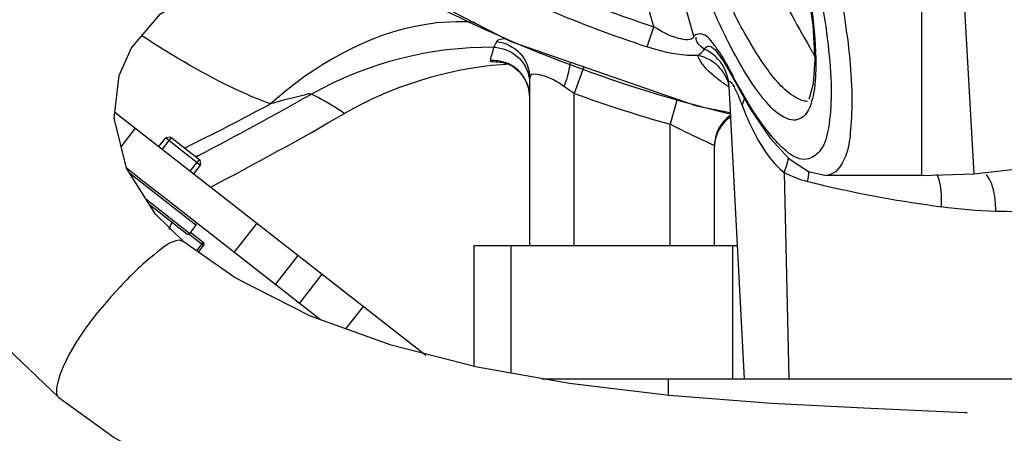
# Model space of a CAD drawing. Header units: millimetres. Extents: x 0 to 11890, y 0 to 8410.
# Tile 46 of 137: x 6962 to 7096, y 1850 to 1906. Entities that reach past the tile are written whole.
import ezdxf

# ---------------------------------------------------------------- set-up
doc = ezdxf.new("R2010")
doc.units = ezdxf.units.MM
doc.header["$LTSCALE"] = 653.95
doc.layers.get('0').update_dxf_attribs({"linetype": 'CONTINUOUS'})
for name, color, linetype in [('304103000010DXF_CONTINUOUS_LINE', 7, 'CONTINUOUS'), ('304103000011DXF_CONTINUOUS_LINE', 7, 'CONTINUOUS'), ('304104000091DXF_CONTINUOUS_LINE', 7, 'CONTINUOUS'), ('304105000085DXF_CONTINUOUS_LINE', 7, 'CONTINUOUS'), ('304109000014DXF_CONTINUOUS_LINE', 7, 'CONTINUOUS'), ('501023000027DXF_CONTINUOUS_LINE', 7, 'CONTINUOUS'), ('604006000006DXF_CONTINUOUS_LINE', 7, 'CONTINUOUS'), ('QJR6-2000HBUDXF_CONTINUOUS_LINE', 7, 'CONTINUOUS'), ('ZUIDAYUNDONGDXF_CONTINUOUS_LINE', 7, 'CONTINUOUS'), ('ZUIDAYUNDONGFANWEIDXF_DIMENSION', 7, 'CONTINUOUS')]:
    doc.layers.add(name, color=color, linetype=linetype)
doc.styles.get("Standard").update_dxf_attribs({"font": 'txt', "width": 0.7})
doc.dimstyles.new('DIMSTYLE_10', dxfattribs={"dimtxt": 120, "dimasz": 60, "dimexe": 1, "dimexo": 0, "dimgap": 6, "dimtad": 0, "dimtih": 1, "dimtoh": 1, "dimdec": 1, "dimdsep": 46, "dimtxsty": 'Standard', "dimblk": '_FILLED', "dimblk1": '_FILLED', "dimblk2": '_FILLED', "dimcen": 0.09, "dimclrt": 5, "dimazin": 2, "dimtp": 0.5, "dimtm": 0.5, "dimtfac": 1, "dimtdec": 65535, "dimtofl": 0, "dimtmove": 0, "dimatfit": 3, "dimldrblk": '_FILLED', "dimfxl": 0, "dimtolj": 1, "dimarcsym": 0})

# ---------------------------------------------------------------- blocks, each defined once
blk = doc.blocks.new('*D19')
at = {"layer": 'ZUIDAYUNDONGFANWEIDXF_DIMENSION', "color": 2, "linetype": 'Continuous'}
for start, end in [(295.29216, 360), (190, 255.34948)]:
    blk.add_arc((7101.47, 2072.36), 643.87, start, end, dxfattribs=at)
for points in [[(7752.53, 2011.96), (7745.34, 2072.36), (7732.55, 2012.89)], [(6490.29, 1904.21), (6467.38, 1960.55), (6470.78, 1899.82)]]:
    blk.add_solid(points, dxfattribs=at)
blk = doc.blocks.new('_FILLED')
at = {"color": 0, "linetype": 'ByBlock'}
blk.add_solid([(0, 0), (-1, 0.1667), (-1, -0.1667)], dxfattribs=at)

msp = doc.modelspace()

# ---------------------------------------------------------------- linework, layer by layer
at = {"layer": '304103000010DXF_CONTINUOUS_LINE', "color": 9, "linetype": 'Continuous'}
for p, q in [((7084.466, 1917.105), (7084.466, 1884.859)), ((7048.271, 1904.943), (7046.326, 1911.727)), ((7053.686, 1903.661), (7051.579, 1911.01)), ((7090.141, 1910.363), (7091.549, 1885.056)), ((7047.377, 1902.23), (7048.271, 1904.943)), ((7058.805, 1898.304), (7058.677, 1898.87)), ((7065.892, 1885.258), (7066.546, 1857.359))]:
    msp.add_line(p, q, dxfattribs=at)
at = {"layer": '304103000010DXF_CONTINUOUS_LINE', "color": 7, "linetype": 'Continuous'}
for p, q in [((7056.286, 1902.07), (7056.288, 1902.068)), ((7058.086, 1898.023), (7058.1, 1897.984)), ((7058.1, 1897.984), (7058.192, 1897.781)), ((7058.194, 1897.774), (7058.192, 1897.781)), ((7058.194, 1897.774), (7058.231, 1897.675)), ((7058.231, 1897.675), (7058.373, 1897.123)), ((7058.373, 1897.123), (7058.394, 1896.89)), ((7058.393, 1896.917), (7060.466, 1857.359)), ((7091.549, 1885.056), (7106.116, 1886.709)), ((7084.466, 1884.859), (7071.591, 1884.859)), ((7084.466, 1884.859), (7091.549, 1885.056))]:
    msp.add_line(p, q, dxfattribs=at)
for points in [[(7066.368, 1921.808), (7067.662, 1916.92), (7068.969, 1910.759), (7069.777, 1905.154), (7070.045, 1900.539), (7069.831, 1897.227), (7069.34, 1895.365), (7069.235, 1895.152)], [(7011.73, 1911.86), (7028.916, 1902.954), (7054.04, 1894.245), (7058.579, 1893.36)], [(7056.285, 1902.07), (7056.498, 1901.876), (7056.982, 1901.306), (7057.641, 1900.356), (7058.421, 1899.03), (7058.806, 1898.303)], [(7058.805, 1898.304), (7061.277, 1893.87), (7064.012, 1889.883), (7066.584, 1887.105), (7069.176, 1885.394), (7071.592, 1884.859)]]:
    msp.add_lwpolyline(points, dxfattribs=at)
at = {"layer": '304103000010DXF_CONTINUOUS_LINE', "color": 9, "linetype": 'Continuous'}
for centre, radius, start, end in [((7103.189, 2071.653), 175.523, 248.74416, 251.76702), ((7101.912, 2072.78), 184.757, 243.56869, 256.43021), ((7103.269, 2071.652), 178.403, 247.10299, 251.74259), ((7052.459, 1896.432), 6.11, 55.93728, 64.25174), ((7052.523, 1896.52), 6, 44.99514, 55.97671), ((7027.237, 1899.776), 42.945, 2.00104, 2.3339), ((7053.319, 1895.864), 5.236, 22.94408, 40.08593), ((7052.923, 1896.846), 5.48, 12.8387, 24.67483), ((7128.749, 1934.827), 78.759, 207.16439, 207.59968), ((7068.495, 1912.996), 19.039, 234.81358, 235.57606), ((7053.415, 1895.912), 5.129, 21.36748, 22.86523), ((7052.999, 1896.865), 5.402, 10.02545, 12.82105), ((7053.104, 1896.882), 5.296, 3.89847, 10.03859), ((7068.902, 1913.587), 19.756, 235.57444, 236.07108), ((7069.437, 1914.386), 20.718, 236.07605, 237.19704), ((7069.97, 1915.21), 21.7, 237.19212, 237.66505), ((7034.803, 1884.771), 27.149, 20.62449, 23.18256), ((7056.542, 1886.29), 12.728, 349.78341, 356.0849), ((7105.08, 2027.575), 147.991, 255.91652, 256.79849), ((7107.709, 2039.493), 160.195, 256.85639, 262.62461), ((7096.909, 1955.46), 75.47, 262.56636, 268.19015), ((7096.955, 1954.696), 74.708, 268.13656, 276.95614)]:
    msp.add_arc(centre, radius, start, end, dxfattribs=at)
at = {"layer": '304103000010DXF_CONTINUOUS_LINE', "color": 7, "linetype": 'Continuous'}
for centre, radius, start, end in [((7107.204, 1922.106), 42.766, 208.61251, 209.00614), ((7105.476, 1921.146), 40.789, 209.00441, 209.61952)]:
    msp.add_arc(centre, radius, start, end, dxfattribs=at)
at = {"layer": '304103000010DXF_CONTINUOUS_LINE', "color": 9, "linetype": 'Continuous'}
for points, knots in [([(7066.425, 1921.825), (7066.945, 1920.012), (7068.684, 1913.354), (7069.943, 1906.522), (7070.146, 1901.524)], [0, 0, 0, 0, 0.2737898, 1, 1, 1, 1]), ([(7068.562, 1919.03), (7068.964, 1917.527), (7070.387, 1911.84), (7071.466, 1906.056), (7071.917, 1901.772)], [0, 0, 0, 0, 0.2653893, 1, 1, 1, 1]), ([(7071.36, 1919.613), (7072.448, 1915.196), (7074.1, 1907), (7075.226, 1897.296), (7074.925, 1890.896), (7074.467, 1887.376), (7072.815, 1884.86), (7071.604, 1884.86)], [0, 0, 0, 0, 0.376911, 0.6911103, 0.8102693, 0.8996703, 1, 1, 1, 1]), ([(7067.401, 1895.412), (7065.767, 1896.388), (7062.675, 1900.229), (7060.344, 1904.33), (7059.073, 1906.886)], [0, 0, 0, 0, 0.4001289, 1, 1, 1, 1]), ([(7053.686, 1903.663), (7053.457, 1902.999), (7050.631, 1903.464), (7049.316, 1904.305), (7048.271, 1904.943)], [0, 0, 0, 0, 0.3644878, 1, 1, 1, 1]), ([(7056.491, 1902.424), (7056.04, 1903.001), (7055.428, 1904.105), (7053.915, 1903.999), (7053.686, 1903.661)], [0, 0, 0, 0, 0.6424582, 1, 1, 1, 1]), ([(7054.19, 1901.086), (7053.713, 1901.037), (7051.39, 1901.076), (7049.117, 1901.656), (7047.377, 1902.23)], [0, 0, 0, 0, 0.2074854, 1, 1, 1, 1]), ([(7055.112, 1901.933), (7055.209, 1902.119), (7055.626, 1902.487), (7056.089, 1902.21), (7056.286, 1902.07)], [0, 0, 0, 0, 0.4650371, 1, 1, 1, 1]), ([(7071.917, 1901.772), (7072.124, 1899.798), (7072.383, 1896.271), (7072.049, 1891.744), (7071.33, 1888.471), (7068.213, 1886.009), (7064.403, 1889.694), (7061.582, 1893.601), (7059.832, 1896.656), (7058.952, 1898.339)], [0, 0, 0, 0, 0.1900501, 0.3366422, 0.4366764, 0.5019362, 0.6728789, 0.8181894, 1, 1, 1, 1]), ([(7057.525, 1897.436), (7057.109, 1897.729), (7055.808, 1898.735), (7054.589, 1900.008), (7054.19, 1901.086)], [0, 0, 0, 0, 0.306891, 1, 1, 1, 1]), ([(7070.156, 1901.275), (7070.175, 1900.729), (7070.202, 1898.842), (7070.084, 1896.939), (7069.803, 1895.627)], [0, 0, 0, 0, 0.2894206, 1, 1, 1, 1]), ([(7069.803, 1895.627), (7069.583, 1894.601), (7069.166, 1893.047), (7067.426, 1892.196), (7065.439, 1892.676), (7062.973, 1895.158), (7061.31, 1897.599), (7060.388, 1899.138)], [0, 0, 0, 0, 0.2192203, 0.2955031, 0.3785996, 0.6253325, 1, 1, 1, 1]), ([(7058.387, 1897.242), (7058.39, 1897.335), (7058.368, 1897.469), (7058.491, 1897.595), (7058.532, 1897.586)], [0, 0, 0, 0, 0.6901827, 1, 1, 1, 1]), ([(7058.532, 1897.586), (7058.623, 1897.565), (7058.799, 1897.33), (7058.937, 1897.122), (7059.022, 1896.976)], [0, 0, 0, 0, 0.3578313, 1, 1, 1, 1]), ([(7058.392, 1896.916), (7058.39, 1896.972), (7058.386, 1897.081), (7058.386, 1897.189), (7058.387, 1897.242)], [0, 0, 0, 0, 0.5118892, 1, 1, 1, 1]), ([(7059.022, 1896.976), (7059.08, 1896.875), (7059.198, 1896.66), (7059.308, 1896.441), (7059.364, 1896.325)], [0, 0, 0, 0, 0.4740281, 1, 1, 1, 1]), ([(7059.364, 1896.325), (7059.432, 1896.187), (7059.567, 1895.899), (7059.695, 1895.609), (7059.76, 1895.458)], [0, 0, 0, 0, 0.484132, 1, 1, 1, 1]), ([(7060.212, 1894.334), (7061.158, 1891.828), (7062.702, 1888.498), (7065.164, 1885.819), (7065.892, 1885.258)], [0, 0, 0, 0, 0.7445675, 1, 1, 1, 1]), ([(7087.145, 1880.624), (7087.179, 1881.038), (7087.226, 1882.505), (7087.039, 1884.026), (7086.599, 1884.988)], [0, 0, 0, 0, 0.2822199, 1, 1, 1, 1]), ([(7094.526, 1880.027), (7094.527, 1880.527), (7094.427, 1882.225), (7094.016, 1884.024), (7093.261, 1884.977)], [0, 0, 0, 0, 0.2913731, 1, 1, 1, 1])]:
    msp.add_open_spline(points, degree=3, knots=knots, dxfattribs=at)
for points in [[(7058.28, 1903.001), (7057.351, 1904.852), (7056.499, 1906.742), (7055.704, 1908.653)], [(7055.109, 1901.935), (7054.539, 1902.264), (7053.836, 1902.929), (7053.999, 1903.566)], [(7060.388, 1899.138), (7059.634, 1900.397), (7058.937, 1901.69), (7058.28, 1903.001)], [(7054.187, 1901.086), (7054.537, 1901.313), (7054.924, 1901.56), (7055.109, 1901.935)], [(7057.509, 1900.949), (7057.194, 1901.456), (7056.859, 1901.953), (7056.491, 1902.424)], [(7057.325, 1899.235), (7056.543, 1900.164), (7055.375, 1900.833), (7054.187, 1901.086)], [(7057.903, 1899.134), (7057.627, 1899.735), (7057.234, 1900.294), (7056.766, 1900.762)], [(7058.677, 1898.87), (7058.314, 1899.577), (7057.928, 1900.274), (7057.509, 1900.949)], [(7060.212, 1894.334), (7060.36, 1894.657), (7060.472, 1895.003), (7060.524, 1895.355)], [(7069.074, 1894.86), (7068.487, 1894.866), (7067.906, 1895.111), (7067.401, 1895.412)], [(7065.892, 1885.258), (7066.146, 1885.892), (7066.359, 1886.547), (7066.5, 1887.215)], [(7065.892, 1885.258), (7066.898, 1884.733), (7067.968, 1884.309), (7069.069, 1884.032)]]:
    msp.add_open_spline(points, degree=3, dxfattribs=at)
at = {"layer": '304103000010DXF_CONTINUOUS_LINE', "color": 7, "linetype": 'Continuous'}
msp.add_open_spline([(7066.061, 1908.263), (7066.335, 1907.645), (7067.468, 1905.394), (7068.779, 1903.242), (7069.661, 1901.626)], degree=3, knots=[0, 0, 0, 0, 0.2685685, 1, 1, 1, 1], dxfattribs=at)
at = {"layer": '304103000011DXF_CONTINUOUS_LINE', "color": 9, "linetype": 'Continuous'}
for p, q in [((7038.768, 1899.539), (7037.466, 1895.949)), ((7037.466, 1875.359), (7037.466, 1895.949)), ((7051.423, 1895.152), (7050.466, 1891.761)), ((7050.466, 1875.359), (7050.466, 1891.761)), ((6986.557, 1887.494), (6986.309, 1887.365)), ((6986.558, 1887.493), (6986.31, 1887.363))]:
    msp.add_line(p, q, dxfattribs=at)
at = {"layer": '304103000011DXF_CONTINUOUS_LINE', "color": 7, "linetype": 'Continuous'}
for p, q in [((7030.773, 1897.955), (7031.265, 1896.823)), ((7031.466, 1875.359), (7031.466, 1898.015)), ((7056.466, 1875.359), (7056.466, 1888.858))]:
    msp.add_line(p, q, dxfattribs=at)
msp.add_lwpolyline([(7027.606, 1900.216), (7027.588, 1900.217), (7027.83, 1900.171), (7028.422, 1899.983), (7029.225, 1899.566), (7030.055, 1898.889), (7030.773, 1897.955)], dxfattribs=at)
at = {"layer": '304103000011DXF_CONTINUOUS_LINE', "color": 9, "linetype": 'Continuous'}
for centre, radius, start, end in [((7026.464, 1895.407), 5.012, 60.59793, 70.18945), ((7026.48, 1895.434), 4.98, 53.35405, 60.59703), ((7026.447, 1895.393), 5.033, 40.65122, 53.33886), ((7026.5, 1895.441), 4.961, 34.78165, 40.63375), ((7026.467, 1895.419), 5.001, 22.26626, 34.76729), ((7026.515, 1895.441), 4.948, 18.86228, 22.24708), ((7026.522, 1895.443), 4.941, 17.70046, 18.85972), ((7026.448, 1895.422), 5.018, 0.07185, 17.66747), ((6696.176, 2440.52), 624.628, 297.702906, 299.310204), ((7101.466, 2072.359), 187.661, 250.05975, 254.2306), ((6785.465, 2290.624), 448.76, 296.36897, 298.03644)]:
    msp.add_arc(centre, radius, start, end, dxfattribs=at)
at = {"layer": '304103000011DXF_CONTINUOUS_LINE', "color": 7, "linetype": 'Continuous'}
for centre, radius, start, end in [((7031.735, 1848.99), 50.998, 93.33434, 94.58955), ((6756.57, 2326.397), 500.053, 297.60667, 299.97392), ((7061.466, 1888.648), 5, 125.35875, 177.61989)]:
    msp.add_arc(centre, radius, start, end, dxfattribs=at)
at = {"layer": '304103000011DXF_CONTINUOUS_LINE', "color": 9, "linetype": 'Continuous'}
for points, knots in [([(7024.078, 1905.542), (7021.785, 1905.727), (7011.6, 1905.203), (7002.202, 1899.726), (6996.397, 1894.526)], [0, 0, 0, 0, 0.2279153, 1, 1, 1, 1]), ([(6996.397, 1894.526), (6994.942, 1895.047), (6988.873, 1897.601), (6983.191, 1900.979), (6978.982, 1903.731)], [0, 0, 0, 0, 0.2350864, 1, 1, 1, 1]), ([(7026.969, 1902.946), (7026.898, 1902.801), (7026.776, 1902.544), (7026.653, 1902.288), (7026.601, 1902.175)], [0, 0, 0, 0, 0.5661901, 1, 1, 1, 1]), ([(7028.14, 1903.352), (7027.99, 1903.337), (7027.601, 1903.273), (7027.085, 1903.187), (7026.969, 1902.946)], [0, 0, 0, 0, 0.3609859, 1, 1, 1, 1]), ([(7026.969, 1902.946), (7028.158, 1902.827), (7030.528, 1901.673), (7031.466, 1899.203), (7031.466, 1898.015)], [0, 0, 0, 0, 0.501442, 1, 1, 1, 1]), ([(7026.601, 1902.175), (7027.728, 1902.145), (7030.031, 1901.271), (7031.215, 1899.11), (7031.399, 1897.999)], [0, 0, 0, 0, 0.5003321, 1, 1, 1, 1]), ([(7026.097, 1900.404), (7026.059, 1900.265), (7027.005, 1900.225), (7027.349, 1900.179), (7027.774, 1900.168)], [0, 0, 0, 0, 0.2533608, 1, 1, 1, 1]), ([(7036.947, 1900.202), (7036.92, 1899.963), (7036.735, 1898.831), (7036.402, 1897.727), (7036.099, 1896.873)], [0, 0, 0, 0, 0.2095872, 1, 1, 1, 1]), ([(7036.1, 1896.873), (7035.554, 1897.248), (7034.535, 1898.004), (7031.466, 1898.992), (7031.466, 1898.015)], [0, 0, 0, 0, 0.4039786, 1, 1, 1, 1]), ([(7001.955, 1895.856), (7001.643, 1895.983), (7000.775, 1895.604), (6998.964, 1895.282), (6997.434, 1894.806), (6996.397, 1894.526)], [0, 0, 0, 0, 0.1768212, 0.4370236, 1, 1, 1, 1]), ([(7006.398, 1893.224), (7006.104, 1893.434), (7004.672, 1894.392), (7003.161, 1895.226), (7001.955, 1895.856)], [0, 0, 0, 0, 0.2099456, 1, 1, 1, 1]), ([(7055.658, 1889.259), (7055.325, 1889.412), (7053.577, 1890.208), (7051.847, 1891.047), (7050.466, 1891.761)], [0, 0, 0, 0, 0.1904536, 1, 1, 1, 1]), ([(7056.466, 1888.858), (7056.465, 1888.938), (7056.043, 1888.998), (7055.858, 1889.167), (7055.658, 1889.259)], [0, 0, 0, 0, 0.2660285, 1, 1, 1, 1])]:
    msp.add_open_spline(points, degree=3, knots=knots, dxfattribs=at)
for points in [[(7026.601, 1902.175), (7018.121, 1902.286), (7009.347, 1900.013), (7001.955, 1895.856)], [(7026.601, 1902.175), (7026.424, 1901.588), (7026.259, 1900.997), (7026.097, 1900.404)], [(7026.097, 1900.404), (7026.79, 1900.456), (7027.509, 1900.357), (7028.163, 1900.122)], [(7037.466, 1895.949), (7037.017, 1896.247), (7036.567, 1896.546), (7036.128, 1896.86)], [(7058.564, 1892.929), (7057.919, 1892.469), (7057.372, 1891.836), (7057.012, 1891.13)]]:
    msp.add_open_spline(points, degree=3, dxfattribs=at)
at = {"layer": '304103000011DXF_CONTINUOUS_LINE', "color": 7, "linetype": 'Continuous'}
for points in [[(7027.654, 1899.825), (7020.259, 1899.231), (7012.825, 1896.931), (7006.399, 1893.225)], [(7057.012, 1891.13), (7056.658, 1890.436), (7056.466, 1889.637), (7056.466, 1888.858)]]:
    msp.add_open_spline(points, degree=3, dxfattribs=at)
at = {"layer": '304104000091DXF_CONTINUOUS_LINE', "color": 7, "linetype": 'Continuous'}
for p, q in [((7023.966, 1875.359), (7059.522, 1875.359)), ((7023.966, 1859.022), (7023.966, 1875.359))]:
    msp.add_line(p, q, dxfattribs=at)
at = {"layer": '304104000091DXF_CONTINUOUS_LINE', "color": 9, "linetype": 'Continuous'}
for p, q in [((7028.966, 1858.105), (7028.966, 1875.359)), ((7058.966, 1857.359), (7058.966, 1875.359))]:
    msp.add_line(p, q, dxfattribs=at)
at = {"layer": '304105000085DXF_CONTINUOUS_LINE', "color": 7, "linetype": 'Continuous'}
for p, q in [((6975.336, 1893.4), (7017.396, 1860.539)), ((6979.311, 1883.949), (6976.874, 1885.853)), ((7003.137, 1865.335), (6981.815, 1881.993)), ((7033.168, 1857.359), (7104.366, 1857.359))]:
    msp.add_line(p, q, dxfattribs=at)
at = {"layer": '304105000085DXF_CONTINUOUS_LINE', "color": 9, "linetype": 'Continuous'}
for p, q in [((6976.178, 1888.729), (6978.125, 1891.221)), ((6991.483, 1874.439), (6994.561, 1878.379)), ((6997.055, 1870.086), (7000.133, 1874.026)), ((7000.319, 1867.536), (7003.397, 1871.476)), ((7006.599, 1864.088), (7008.97, 1867.122)), ((7050.253, 1855.107), (7050.253, 1857.359))]:
    msp.add_line(p, q, dxfattribs=at)
at = {"layer": '304109000014DXF_CONTINUOUS_LINE', "color": 9, "linetype": 'Continuous'}
for p, q in [((6986.288, 1878.117), (6977.33, 1885.116)), ((6985.426, 1877.014), (6979.536, 1881.616)), ((6985.349, 1876.948), (6987.335, 1875.396)), ((6987.283, 1875.817), (6986.368, 1874.646))]:
    msp.add_line(p, q, dxfattribs=at)
at = {"layer": '304109000014DXF_CONTINUOUS_LINE', "color": 7, "linetype": 'Continuous'}
for p, q in [((6981.815, 1881.993), (6979.311, 1883.949)), ((6985.005, 1876.962), (6980.009, 1880.866)), ((6986.288, 1878.117), (6985.426, 1877.014)), ((6985.549, 1877.172), (6987.283, 1875.817)), ((6987.335, 1875.396), (6986.614, 1874.474))]:
    msp.add_line(p, q, dxfattribs=at)
for centre, start, end in [((6986.052, 1878.302), 322, 52), ((6985.19, 1877.199), 232, 322), ((6987.098, 1875.581), 322, 52)]:
    msp.add_arc(centre, 0.3, start, end, dxfattribs=at)
at = {"layer": '501023000027DXF_CONTINUOUS_LINE', "color": 7, "linetype": 'Continuous'}
for p, q in [((6981.277, 1888.758), (6982.201, 1889.94)), ((6982.902, 1890.026), (6982.201, 1889.94)), ((6982.201, 1889.94), (6986.929, 1886.246)), ((6982.902, 1890.026), (6986.843, 1886.948)), ((6986.843, 1886.948), (6986.929, 1886.246)), ((6986.005, 1885.064), (6986.929, 1886.246))]:
    msp.add_line(p, q, dxfattribs=at)
at = {"layer": '501023000027DXF_CONTINUOUS_LINE', "color": 2, "linetype": 'Continuous'}
for p, q in [((6981.75, 1888.389), (6982.981, 1889.965)), ((6985.532, 1885.434), (6986.764, 1887.01))]:
    msp.add_line(p, q, dxfattribs=at)
at = {"layer": '604006000006DXF_CONTINUOUS_LINE', "color": 7, "linetype": 'Continuous'}
msp.add_line((6982.68, 1877.56), (6983.053, 1878.487), dxfattribs=at)
at = {"layer": 'QJR6-2000HBUDXF_CONTINUOUS_LINE', "color": 7, "linetype": 'Continuous'}
for p, q in [((6984.703, 1875.815), (6984.699, 1875.818)), ((6967.724, 1854.821), (6967.728, 1854.818))]:
    msp.add_line(p, q, dxfattribs=at)
for points in [[(6975.917, 1898.354), (6977.579, 1902.101), (6981.517, 1906.689), (6987.138, 1910.142), (6993.903, 1912.074)], [(6950.066, 1906.145), (6948.323, 1896.616), (6949.188, 1884.25), (6953.437, 1872.27), (6960.803, 1861.454), (6967.728, 1854.818)], [(6984.699, 1875.818), (6980.811, 1879.592), (6976.88, 1885.831), (6975.241, 1892.597), (6975.924, 1898.377)], [(7090.659, 1852.727), (7090.4, 1852.743), (7077.575, 1853.319), (7064.171, 1854.025), (7050.34, 1855.097), (7036.853, 1856.705), (7024.347, 1858.925), (7012.724, 1861.884), (7001.784, 1865.821), (6991.592, 1870.982), (6984.703, 1875.815)], [(6967.724, 1854.821), (6975.217, 1849.405), (6985.859, 1843.403), (6996.53, 1838.844), (7006.871, 1835.462), (7016.8, 1832.935), (7026.325, 1831.048), (7035.462, 1829.633), (7044.248, 1828.574), (7052.757, 1827.776), (7061.043, 1827.169), (7069.134, 1826.699), (7077.031, 1826.317), (7084.798, 1825.97), (7092.421, 1825.592), (7099.793, 1825.141), (7106.632, 1824.535), (7112.291, 1823.735), (7115.07, 1823.143)]]:
    msp.add_lwpolyline(points, dxfattribs=at)
at = {"layer": 'QJR6-2000HBUDXF_CONTINUOUS_LINE', "color": 9, "linetype": 'Continuous'}
for points, knots in [([(6984.699, 1875.818), (6983.817, 1876.525), (6979.797, 1873.652), (6974.537, 1868.403), (6969.105, 1861.921), (6967.641, 1857.051)], [0, 0, 0, 0, 0.1302939, 0.4139041, 1, 1, 1, 1]), ([(6967.641, 1857.051), (6967.503, 1856.593), (6967.301, 1855.86), (6967.499, 1855.005), (6967.724, 1854.821)], [0, 0, 0, 0, 0.6219892, 1, 1, 1, 1])]:
    msp.add_open_spline(points, degree=3, knots=knots, dxfattribs=at)
at = {"layer": 'ZUIDAYUNDONGDXF_CONTINUOUS_LINE', "color": 2, "linetype": 'Continuous'}
msp.add_arc((7101.466, 2072.359), 539, 190, 170, dxfattribs=at)

# ---------------------------------------------------------------- dimensions: what is measured, and where the dimension line sits
at = {"layer": 'ZUIDAYUNDONGFANWEIDXF_DIMENSION', "color": 2, "linetype": 'Continuous'}
dim = msp.add_angular_dim_2l(base=(7157.583, 1430.937), line1=((6473.716, 1961.67), (6467.375, 1960.552)), line2=((7738.899, 2072.359), (7745.338, 2072.359)), dimstyle='DIMSTYLE_10', dxfattribs=at)
dim.commit()
dim.dimension.update_dxf_attribs({"geometry": '*D19', "text_midpoint": (6998.616, 1370.937), "dimtype": 162})

doc.saveas('drawing.dxf')
